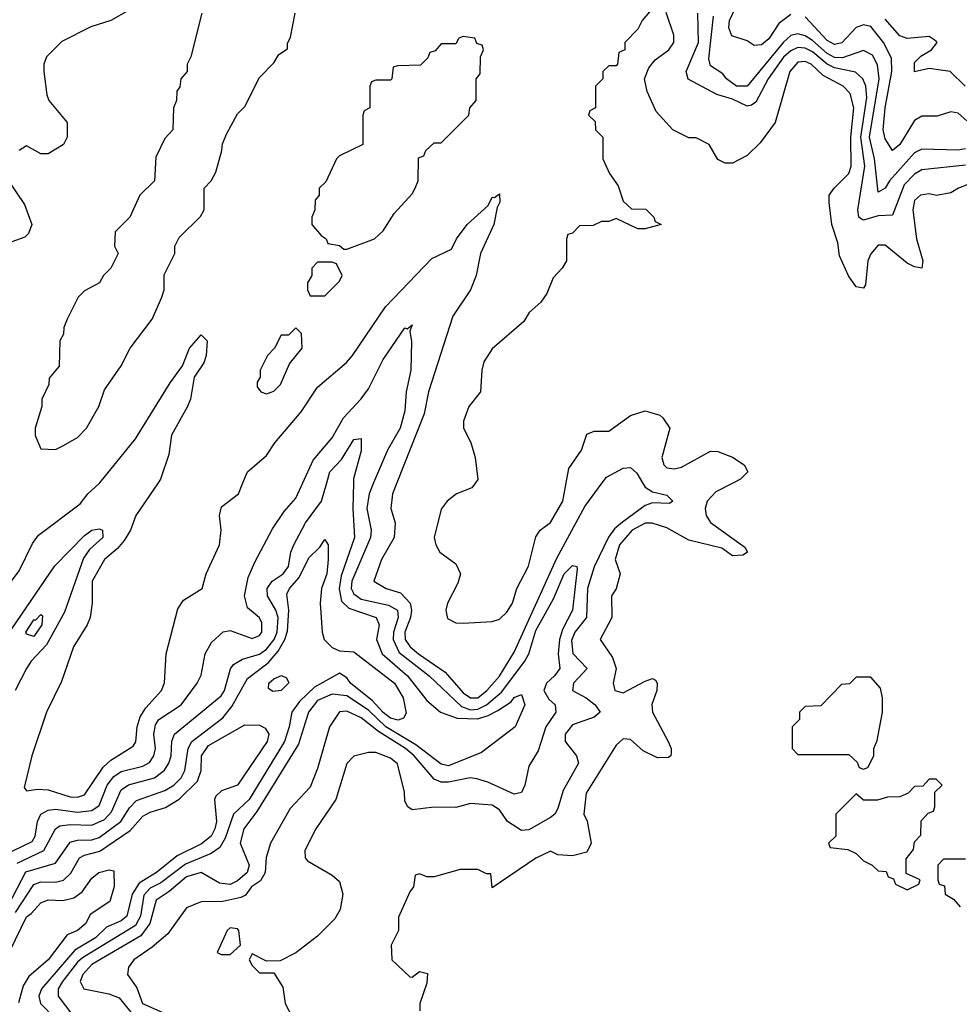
# Model space of a CAD drawing. Header units: inches. Extents: x 2601682 to 2755810, y 449311 to 584050.
# Tile 14 of 256: x 2645491 to 2648073, y 458568 to 461272. Entities that reach past the tile are written whole.
import ezdxf

# ---------------------------------------------------------------- set-up
doc = ezdxf.new("R2010")
doc.units = ezdxf.units.IN
doc.header["$MEASUREMENT"] = 0
doc.layers.add('C6445', color=7, linetype='Continuous')
doc.layers.add('C6446', color=7, linetype='Continuous')

msp = doc.modelspace()

# ---------------------------------------------------------------- linework, layer by layer
at = {"layer": 'C6445', "color": 2}
for points, elevation in [([(2645189.5, 460000), (2645158, 459950), (2645141, 459910), (2645131, 459870), (2645130.8, 459790), (2645150, 459694), (2645171, 459631), (2645157.3, 459550), (2645157.3, 459530), (2645170, 459472), (2645190, 459441), (2645210, 459431.3), (2645243.2, 459456.8), (2645290, 459506), (2645377.5, 459622.5), (2645450, 459704.7), (2645490, 459758), (2645526.8, 459833.2), (2645543.2, 459856.8), (2645657.5, 459942.5), (2645679, 459970), (2645710, 459998), (2645711.6, 460000)], 22), ([(2645471.2, 458988.8), (2645525.3, 459014.7), (2645534.2, 459030), (2645540.4, 459070), (2645549.8, 459090.2), (2645570, 459100.9), (2645590, 459103.6), (2645650, 459095.4), (2645690, 459100.2), (2645710, 459114), (2645731.9, 459170), (2645750, 459193.8), (2645770, 459206.9), (2645830, 459221.5), (2645847.7, 459232.3), (2645860.5, 459250), (2645864.4, 459270), (2645859.8, 459310), (2645864.5, 459335.5), (2645873.6, 459350), (2645935.1, 459390), (2645979.5, 459450), (2645990, 459472), (2646000.9, 459530), (2646018.7, 459561.3), (2646050.9, 459590.9), (2646070, 459594.8), (2646130, 459573), (2646150, 459580.5), (2646156.9, 459590), (2646156.6, 459616.6), (2646149.3, 459630), (2646117.2, 459657.2), (2646109.4, 459689.4), (2646119.5, 459740.5), (2646137.5, 459782.5), (2646186.3, 459873.7), (2646218.4, 459921.6), (2646250, 459958), (2646269.4, 460000)], 18), ([(2645484.7, 458955.3), (2645557.4, 458990), (2645589.7, 459050), (2645602.2, 459057.8), (2645630, 459061.8), (2645690, 459059.7), (2645724.3, 459075.7), (2645744, 459096), (2645770, 459156.5), (2645790, 459170.2), (2645862, 459190), (2645889.1, 459210.9), (2645901.5, 459230), (2645907.7, 459250), (2645909.8, 459290.2), (2645916.9, 459310), (2646044.9, 459415.1), (2646054.2, 459430), (2646070.9, 459489.1), (2646079.2, 459500.8), (2646103.8, 459516.2), (2646150, 459529.2), (2646170, 459543.2), (2646190.4, 459569.6), (2646198.8, 459590), (2646201.8, 459630), (2646195.5, 459650), (2646172.3, 459690), (2646171.1, 459710), (2646185.6, 459730), (2646215.8, 459750), (2646229.7, 459770), (2646236.4, 459810), (2646245.1, 459830), (2646276.4, 459890), (2646320.4, 459950), (2646335.1, 460000)], 14), ([(2645871.8, 460000), (2645810.4, 459910), (2645795.8, 459870), (2645778.5, 459841.5), (2645760.3, 459819.7), (2645724.9, 459790), (2645690.6, 459730), (2645690.5, 459670), (2645684.9, 459630), (2645677.3, 459610), (2645639.1, 459550), (2645606, 459454), (2645564.9, 459370), (2645524.9, 459250), (2645503.6, 459163.6), (2645510, 459154), (2645540.9, 459159.1), (2645570, 459157.1), (2645630, 459137.4), (2645650, 459136.5), (2645670, 459143.1), (2645720.6, 459219.4), (2645741.7, 459238.3), (2645803.3, 459276.7), (2645810.9, 459289.1), (2645814.2, 459330), (2645822.9, 459357.1), (2645838.2, 459381.8), (2645880.9, 459430), (2645889.6, 459450.4), (2645893.6, 459530), (2645925.6, 459654.4), (2645942, 459678), (2645992.7, 459710), (2646003.7, 459750), (2646040.7, 459830), (2646045.1, 459870), (2646040.9, 459910), (2646045.6, 459934.4), (2646092.7, 459970), (2646104.9, 460000)], 22), ([(2646408.5, 460000), (2646406.5, 459930), (2646411.4, 459850), (2646375.2, 459744.8), (2646369.1, 459709.1), (2646375.3, 459675.3), (2646396, 459656), (2646470.6, 459630), (2646479.3, 459610), (2646472.2, 459570), (2646487.6, 459530), (2646556.9, 459470), (2646610, 459402), (2646647.7, 459370), (2646693.6, 459353.6), (2646750, 459352.1), (2646779.1, 459360.9), (2646805, 459375), (2646841.7, 459398.3), (2646850, 459410.4), (2646870, 459418.8), (2646879.1, 459390), (2646852.7, 459330), (2646760.5, 459259.5), (2646670, 459223.1), (2646650, 459226.9), (2646580.3, 459280.3), (2646497.4, 459330), (2646450, 459376), (2646390, 459415), (2646350, 459419.8), (2646310, 459402), (2646285.2, 459370), (2646257.8, 459282.2), (2646142.8, 459097.2), (2646107.7, 459050), (2646096.9, 459010), (2646122.4, 458950), (2646116.9, 458930), (2646090, 458906.6), (2646070, 458896.8), (2646040.3, 458900.3), (2645990, 458929.7), (2645950, 458918.2), (2645902.4, 458877.6), (2645866.3, 458853.7), (2645849.3, 458790), (2645824.5, 458755.5), (2645690, 458676.8), (2645664.7, 458650), (2645658, 458630), (2645667.7, 458610), (2645736.4, 458596.4), (2645765.2, 458585.2), (2645810, 458530.2)], 14), ([(2646463.9, 460000), (2646451.3, 459970), (2646445.6, 459930), (2646457.6, 459870), (2646455.5, 459850), (2646404, 459730), (2646402.2, 459710), (2646410, 459694.9), (2646430, 459680.2), (2646504.4, 459664.4), (2646530, 459650.3), (2646531.8, 459630), (2646518.7, 459590), (2646517.8, 459570), (2646534.3, 459534.3), (2646616.5, 459470), (2646705.5, 459385.5), (2646730, 459376.8), (2646750, 459378.5), (2646774.2, 459390), (2646815.3, 459424.7), (2646879.8, 459510), (2646890.8, 459530), (2646910, 459594.4), (2646958.5, 459681.5), (2646987.4, 459750), (2647010, 459773.4), (2647022, 459770), (2647023.6, 459763.6), (2647010.2, 459650), (2646983.1, 459596.9), (2646974.8, 459570), (2646971, 459530), (2646975.2, 459490), (2646961.3, 459470), (2646938.9, 459450), (2646931.6, 459430), (2646945.8, 459405.8), (2646962.4, 459390), (2646964.4, 459370), (2646937.6, 459330), (2646915.8, 459264.2), (2646890, 459222), (2646879.1, 459170), (2646870.4, 459149.6), (2646850, 459145.1), (2646778, 459178), (2646747.3, 459187.3), (2646729.7, 459189.7), (2646670, 459177.8), (2646650, 459178.2), (2646630, 459186), (2646575.8, 459250), (2646551.9, 459270), (2646477, 459317), (2646430, 459355), (2646390, 459372.6), (2646370, 459371.3), (2646343, 459330), (2646310, 459215.3), (2646290, 459164), (2646234.4, 459105.6), (2646180.5, 459010), (2646168.8, 458971.2), (2646166, 458930), (2646153.1, 458906.9), (2646128.7, 458890), (2646112.2, 458867.8), (2646099.1, 458860.9), (2646050, 458849.8), (2645990, 458849.6), (2645950, 458832.3), (2645898.3, 458761.7), (2645855.2, 458724.8), (2645804.9, 458690), (2645790.6, 458670), (2645787.3, 458650), (2645813, 458613), (2645828.5, 458570), (2645884.9, 458544.9)], 18), ([(2647203, 460000), (2647210, 459988), (2647230, 459975.8), (2647270, 459966), (2647286, 459950), (2647276.7, 459943.3), (2647230, 459945.1), (2647210, 459938), (2647147.7, 459892.3), (2647126.2, 459873.8), (2647108.9, 459851.1), (2647070, 459769.5), (2647051.2, 459710), (2647049, 459630), (2647017.3, 459590), (2647007.3, 459567.3), (2647011.4, 459531.4), (2647050.6, 459490), (2647013, 459450), (2647010.7, 459430), (2647048, 459410), (2647073, 459390), (2647086.8, 459370), (2647070, 459356), (2647010, 459335.6), (2646990.5, 459310), (2646990.7, 459290), (2647021, 459250), (2647026.8, 459230), (2646984.9, 459155.1), (2646970, 459105.2), (2646961.6, 459090), (2646950, 459080.5), (2646890, 459047), (2646870, 459045.1), (2646832, 459070), (2646810, 459102), (2646790, 459115.1), (2646730, 459119), (2646690, 459108), (2646630, 459109), (2646570, 459102), (2646558, 459110), (2646550, 459126), (2646549, 459150), (2646530, 459228), (2646510, 459244), (2646470, 459259), (2646450, 459259.3), (2646410, 459249.2), (2646390.5, 459229.5), (2646360.5, 459130), (2646305.5, 459050), (2646274.8, 458990), (2646276, 458970), (2646282, 458962), (2646350, 458922.8), (2646370, 458904.7), (2646379.1, 458870), (2646372, 458828), (2646357.2, 458802.8), (2646310, 458755.1), (2646250, 458709.2), (2646207.3, 458687.3), (2646170, 458686), (2646130, 458706), (2646122, 458690), (2646130, 458674), (2646150, 458654), (2646190, 458654), (2646214.4, 458614.4), (2646221, 458570), (2646242, 458530)], 22), ([(2646527.9, 460000), (2646516, 459970), (2646511.3, 459930), (2646522.8, 459890), (2646520.7, 459850), (2646485.5, 459790), (2646464.7, 459730), (2646498, 459710), (2646537.7, 459697.8), (2646564.6, 459670), (2646568.2, 459650), (2646565.6, 459630), (2646549.4, 459590), (2646550.3, 459570), (2646564.4, 459550), (2646587.6, 459530), (2646660.5, 459480.5), (2646710, 459423.1), (2646730, 459409.2), (2646750, 459409.3), (2646775.4, 459430), (2646810, 459468.7), (2646850, 459534.9), (2646967, 459793), (2647044.4, 459935.6), (2647092.3, 460000)], 22), ([(2647452.4, 460000), (2647404.4, 459975.6), (2647380.7, 459950), (2647374.8, 459930), (2647377.3, 459910), (2647390, 459891), (2647483.6, 459823.6), (2647491, 459810), (2647478.8, 459801.2), (2647450, 459799.3), (2647420.9, 459820.9), (2647330, 459842.4), (2647270, 459877), (2647229.4, 459889.4), (2647210, 459889.4), (2647174, 459870), (2647139.3, 459830), (2647128, 459790), (2647141, 459750), (2647130.7, 459709.3), (2647118, 459690), (2647118.8, 459630), (2647086.8, 459570), (2647119.9, 459519.9), (2647130.5, 459490), (2647122, 459450), (2647126.8, 459430), (2647150, 459423), (2647210, 459454.9), (2647230, 459462.8), (2647238.5, 459458.5), (2647242.8, 459450), (2647242, 459430), (2647228.5, 459391.5), (2647230.5, 459370), (2647273, 459290), (2647282, 459270), (2647282, 459258), (2647281, 459250), (2647274.6, 459245.4), (2647244.4, 459244.4), (2647204.4, 459264.4), (2647170, 459295.1), (2647150, 459297), (2647130, 459279.3), (2647047.7, 459147.7), (2647042, 459090), (2647051.1, 459071.1), (2647062, 459010), (2647050, 458986), (2647010, 458975.3), (2646970, 458978), (2646950, 458988), (2646910, 458969), (2646790, 458888), (2646786, 458926), (2646774, 458926), (2646750, 458938), (2646702, 458938), (2646630, 458918), (2646610, 458918), (2646590, 458926), (2646578, 458922), (2646574, 458890), (2646563.6, 458876.4), (2646532.7, 458807.3), (2646532, 458770), (2646512, 458730), (2646512.7, 458712.7), (2646514, 458690), (2646563.6, 458643.6), (2646570, 458642), (2646590, 458658), (2646612, 458652), (2646610, 458626), (2646591, 458570), (2646591.3, 458550)], 26), ([(2646743.8, 460000), (2646733.7, 459986.3), (2646692, 459970), (2646666, 459950), (2646650, 459928), (2646630.7, 459850), (2646634.8, 459830), (2646646, 459810), (2646690, 459778), (2646702.8, 459750), (2646695.2, 459724.8), (2646667.3, 459670), (2646662.8, 459650), (2646667.3, 459627.3), (2646690, 459616), (2646710, 459614.8), (2646790, 459618.8), (2646810, 459626), (2646830, 459644.7), (2646845.2, 459670), (2646857.2, 459710), (2646889.1, 459770.9), (2646910, 459852), (2646922, 459870), (2646950, 459891.3), (2646984, 459950), (2646993, 460000)], 26), ([(2645470, 459598.7), (2645587.7, 459772.3), (2645670, 459855.8), (2645690, 459870.3), (2645710, 459873.7), (2645718.8, 459870), (2645719.5, 459850), (2645683.2, 459816.8), (2645667.2, 459792.8), (2645614.7, 459645.3), (2645565.1, 459554.9), (2645523, 459510), (2645510.4, 459490), (2645479.1, 459430)], 18), ([(2645460.3, 458839.7), (2645508.8, 458931.2), (2645590, 458955.3), (2645630, 459013.1), (2645650, 459018.6), (2645690, 459019.2), (2645710, 459026.2), (2645769.8, 459070), (2645793, 459107), (2645812.5, 459127.5), (2645890, 459154.9), (2645914.7, 459170), (2645935.1, 459190), (2645944.8, 459210), (2645954.2, 459270), (2645964.4, 459290), (2646050, 459354.9), (2646074.3, 459385.7), (2646117.7, 459462.3), (2646174.5, 459505.5), (2646202, 459538), (2646219.8, 459570), (2646226.9, 459593.1), (2646230.8, 459650), (2646225.3, 459694.7), (2646233, 459710), (2646259.8, 459740.2), (2646286.1, 459793.9), (2646316.2, 459823.8), (2646330, 459844.7), (2646338.8, 459830), (2646339.5, 459790), (2646335.8, 459750), (2646320.9, 459710), (2646316.9, 459670), (2646322.6, 459590), (2646328.4, 459570), (2646350, 459548), (2646370, 459539.1), (2646410, 459536.3), (2646521.1, 459450), (2646544.9, 459410), (2646553, 459367), (2646546, 459354), (2646531.8, 459348.2), (2646510, 459353.7), (2646490, 459368.9), (2646461.1, 459401.1), (2646400.5, 459450), (2646390, 459464.5), (2646370, 459477.2), (2646301.5, 459438.5), (2646260.3, 459399.7), (2646239, 459370), (2646232.2, 459330), (2646219.2, 459290), (2646121.8, 459130), (2646078.9, 459090), (2646056.2, 459023.8), (2646041.2, 458998.8), (2646017.7, 458982.3), (2645946.9, 458953.1), (2645878.9, 458901.1), (2645850, 458886.8), (2645832.2, 458867.8), (2645823, 458810), (2645810, 458783.8), (2645664.2, 458695.8), (2645650, 458683.5), (2645609.1, 458630), (2645597.3, 458610), (2645597.4, 458590), (2645637.2, 458537.2)], 10), ([(2645480.1, 458819.9), (2645530, 458896.5), (2645550, 458903.9), (2645590, 458903.2), (2645611.4, 458908.6), (2645632.1, 458927.9), (2645656.2, 458970), (2645670, 458977.8), (2645711.8, 458988.2), (2645794.6, 459045.4), (2645830, 459084.2), (2645850, 459095.3), (2645892.1, 459107.9), (2645930, 459131.6), (2645979.6, 459180.4), (2645989.8, 459210), (2645991, 459250), (2646010, 459278.3), (2646110, 459335.5), (2646150, 459334.4), (2646166.4, 459326.4), (2646175.8, 459310), (2646171.8, 459290), (2646090.4, 459170), (2646046, 459154), (2646030, 459139), (2646027, 459130), (2646032.2, 459070), (2646028, 459050), (2646017.3, 459030), (2645991.3, 459008.7), (2645924.2, 458975.8), (2645867, 458930), (2645820, 458900), (2645800.6, 458870), (2645785.7, 458810), (2645770, 458797.2), (2645730, 458779.7), (2645700.2, 458750), (2645643.2, 458716.8), (2645551.3, 458610), (2645544.4, 458590), (2645548.9, 458570), (2645590, 458528.2)], 6), ([(2648090, 458966), (2648030, 458966), (2648014, 458950), (2648014, 458910), (2648018, 458898), (2648032.7, 458892.7), (2648034, 458870), (2648056.9, 458856.9), (2648075.3, 458835.3)], 30), ([(2645464.9, 458715.1), (2645510, 458808), (2645523.3, 458816.7), (2645550, 458846.8), (2645570, 458854.4), (2645610, 458852.4), (2645640.2, 458859.8), (2645663.3, 458876.7), (2645690, 458914), (2645709.2, 458930), (2645736.9, 458936.9), (2645750, 458934), (2645751, 458891), (2645738.8, 458850), (2645685.2, 458814.8), (2645673, 458790), (2645650.7, 458770), (2645621.7, 458758.3), (2645570, 458689.6), (2645516.2, 458643.8), (2645501.4, 458618.6), (2645488.1, 458571.9)], 2)]:
    msp.add_lwpolyline(points, dxfattribs=dict(at, elevation=elevation))
for points, elevation in [([(2645530, 459577.6), (2645510, 459584), (2645508.7, 459590), (2645530, 459623.8), (2645535.9, 459624.1), (2645550, 459638.8), (2645554.6, 459634.6), (2645552.6, 459610)], 14), ([(2646187, 459427), (2646175.3, 459435.3), (2646176, 459450), (2646190, 459462), (2646210.8, 459470.8), (2646224.7, 459464.7), (2646230.9, 459450.9), (2646210, 459429.6)], 6), ([(2647830, 459466), (2647790, 459466), (2647771.6, 459448.4), (2647750, 459446), (2647692.7, 459387.3), (2647650, 459386), (2647634, 459370), (2647634, 459350), (2647614, 459330), (2647614, 459270), (2647630, 459254), (2647770, 459254), (2647792.7, 459232.7), (2647798, 459218), (2647810, 459214), (2647822, 459218), (2647838, 459250), (2647838, 459270), (2647847.3, 459292.7), (2647862, 459370), (2647862, 459410), (2647856.4, 459436.4)], 30), ([(2648010, 459186), (2647990, 459186), (2647972.7, 459167.3), (2647950, 459166), (2647932.7, 459147.3), (2647910, 459138), (2647876.4, 459136.4), (2647848.4, 459128.4), (2647810, 459128), (2647790, 459146), (2647734, 459090), (2647734, 459030), (2647714, 459010), (2647718, 458998), (2647767.3, 458992.7), (2647790, 458982), (2647810, 458962), (2647834, 458950), (2647850, 458934), (2647872.7, 458932.7), (2647878, 458918), (2647892.7, 458912.7), (2647898, 458898), (2647930, 458882), (2647962, 458898), (2647966, 458910), (2647927.3, 458927.3), (2647927.3, 458967.3), (2647947.3, 458992.7), (2647950, 459014), (2647967.3, 459032.7), (2647968.4, 459071.6), (2647987.3, 459092.7), (2648002, 459098), (2648006, 459110), (2648006, 459150), (2648026, 459170)], 30), ([(2646070, 458778), (2646062, 458770), (2646034, 458710), (2646044.7, 458704.7), (2646070, 458704.7), (2646098, 458730), (2646094, 458770), (2646090, 458775.3)], 22)]:
    msp.add_lwpolyline(points, close=True, dxfattribs=dict(at, elevation=elevation))
at = {"layer": 'C6446', "color": 2}
for points, elevation in [([(2647242, 461318), (2647202, 461270), (2647190, 461246), (2647154, 461210), (2647154, 461190), (2647138, 461182), (2647134, 461150), (2647130, 461146), (2647110, 461146), (2647094, 461130), (2647094, 461110), (2647074, 461090), (2647074, 461030), (2647058, 461022), (2647054, 461010), (2647072.7, 460992.7), (2647074, 460970), (2647094, 460950), (2647094, 460890), (2647112, 460850), (2647136, 460816), (2647150, 460774), (2647172.7, 460752.7), (2647211.6, 460751.6), (2647234, 460730), (2647238, 460718), (2647254, 460710), (2647210, 460698), (2647190, 460698), (2647130, 460726), (2647110, 460718), (2647090, 460718), (2647067.3, 460707.3), (2647030, 460706), (2647010, 460686), (2646998, 460682), (2646994, 460670), (2646994, 460610), (2646982, 460590), (2646956.9, 460563.1), (2646939.8, 460520.2), (2646923.6, 460496.4), (2646891.6, 460468.4), (2646876.9, 460443.1), (2646790, 460368), (2646767.1, 460332.9), (2646761, 460310), (2646758, 460250), (2646726, 460210), (2646711.3, 460170), (2646711.3, 460150), (2646730.7, 460110.7), (2646742.8, 460070), (2646750.7, 460009.3), (2646743.8, 460000)], 26), ([(2645790, 461298), (2645742, 461270), (2645687.1, 461252.9), (2645607.1, 461212.9), (2645564.7, 461170), (2645558, 461150), (2645558, 461130), (2645566.4, 461066.4), (2645572, 461050), (2645622, 460990), (2645622, 460950), (2645612, 460930), (2645570, 460904), (2645550, 460904), (2645510, 460926), (2645490, 460912.7)], 22), ([(2648150, 460840.5), (2648071, 460810), (2648050, 460797), (2648010.5, 460789.5), (2647990, 460794), (2647966.8, 460790), (2647950, 460776), (2647945.2, 460750), (2647955.8, 460670), (2647972.7, 460610), (2647970.6, 460589.4), (2647950, 460593.2), (2647930, 460603.7), (2647870, 460652.7), (2647850, 460653.2), (2647830, 460629), (2647821.6, 460610), (2647815.5, 460544.5), (2647810, 460535.3), (2647790, 460539), (2647768.4, 460568.4), (2647744, 460624), (2647739.7, 460659.7), (2647722.7, 460710), (2647715.3, 460770), (2647715.3, 460790), (2647729, 460810), (2647769.7, 460850.3), (2647776.4, 460870), (2647775.4, 460950), (2647783.5, 461030), (2647773, 461070), (2647754.5, 461090), (2647699.3, 461119.3), (2647666.6, 461150), (2647650, 461157.2), (2647630, 461155.4), (2647607.2, 461130), (2647567.3, 460990), (2647526.2, 460933.8), (2647490, 460899), (2647450, 460878), (2647430, 460878), (2647410, 460888), (2647386, 460930), (2647350, 460948), (2647330, 460948), (2647286, 460970), (2647240.2, 461020.2), (2647215.3, 461075.3), (2647208, 461110), (2647220.2, 461139.8), (2647238, 461162), (2647275.3, 461190), (2647288.7, 461210), (2647288.7, 461230), (2647268, 461292)], 26), ([(2647610, 461286.3), (2647577.8, 461262.2), (2647550, 461219.6), (2647530, 461202.9), (2647510, 461201.2), (2647490, 461214.5), (2647448.2, 461228.2), (2647439.7, 461250), (2647441.7, 461270), (2647457.1, 461302.9)], 14), ([(2645992, 461290), (2645962, 461170), (2645952, 461150), (2645952, 461130), (2645934, 461110), (2645931.6, 461088.4), (2645923.6, 461076.4), (2645922, 461050), (2645914, 461030), (2645912, 460970), (2645890, 460946), (2645865.4, 460894.6), (2645862, 460830), (2645822, 460790), (2645794, 460730), (2645754, 460690), (2645752, 460650), (2645762, 460630), (2645742, 460590), (2645722, 460570), (2645710.8, 460549.2), (2645670, 460528), (2645652, 460510), (2645622, 460450), (2645612.7, 460427.3), (2645611.6, 460408.4), (2645602, 460390), (2645599.6, 460320.4), (2645572.7, 460287.3), (2645572, 460270), (2645552, 460230), (2645552, 460210), (2645534, 460150), (2645534, 460130), (2645550, 460094), (2645590, 460092), (2645610, 460102), (2645650, 460124.7), (2645675.3, 460150), (2645708.7, 460210), (2645724.7, 460255.3), (2645770, 460322), (2645795.3, 460370), (2645855.3, 460450), (2645882, 460510), (2645888, 460530), (2645888.4, 460571.6), (2645918, 460630), (2645918, 460650), (2645930, 460674), (2645988.4, 460731.6), (2645998, 460750), (2645998, 460810), (2646018, 460830), (2646030, 460854), (2646047.3, 460912.7), (2646048.4, 460931.6), (2646060.4, 460959.6), (2646090, 461014), (2646110, 461034), (2646150, 461114), (2646190, 461154), (2646203.1, 461176.9), (2646227.3, 461192.7), (2646227.3, 461207.3), (2646235.3, 461224.7), (2646248.7, 461290)], 26), ([(2648090, 460873.1), (2647970, 460860.4), (2647950, 460848.4), (2647921.4, 460818.6), (2647890, 460735.1), (2647850, 460733.5), (2647810, 460721.3), (2647804.1, 460724.1), (2647797, 460730), (2647794, 460750), (2647814, 460870), (2647802.5, 460950), (2647819, 461059), (2647816.1, 461090), (2647808, 461110), (2647787.9, 461127.9), (2647730, 461139.9), (2647710, 461150.5), (2647670, 461183.9), (2647650, 461193.8), (2647630, 461195.7), (2647610, 461187.1), (2647590, 461169.8), (2647548.5, 461110), (2647514.4, 461045.6), (2647502.5, 461037.5), (2647490, 461034.7), (2647450, 461054.2), (2647407.2, 461067.2), (2647328.7, 461108.7), (2647323.1, 461130), (2647357, 461210), (2647354.8, 461290)], 22), ([(2648090, 460917.2), (2648070, 460913.7), (2647970, 460916.9), (2647950, 460906.3), (2647881.3, 460830), (2647870, 460809.3), (2647850, 460799), (2647840.6, 460890), (2647826.7, 460950), (2647852.9, 461110), (2647848.8, 461148.8), (2647834.9, 461174.9), (2647810, 461188), (2647752.2, 461167.8), (2647730, 461168.4), (2647710, 461179.1), (2647670, 461215.5), (2647650, 461228), (2647630, 461233.5), (2647610, 461228.6), (2647590, 461211.1), (2647490, 461089.7), (2647461.2, 461090), (2647433.2, 461110), (2647423.3, 461123.3), (2647390, 461146), (2647384.9, 461164.9), (2647397.8, 461282.2)], 18), ([(2648094.2, 460994.2), (2648070, 461016), (2648050, 461019.3), (2648012.7, 461007.3), (2647970, 461007.3), (2647950, 460995.1), (2647910, 460929.5), (2647890, 460913.2), (2647870, 460945.2), (2647864.4, 460970), (2647869.1, 461030), (2647888, 461130), (2647887.1, 461167.1), (2647864.8, 461210), (2647830, 461254), (2647810, 461258.3), (2647790, 461251.2), (2647750.9, 461209.1), (2647730, 461204.2), (2647710, 461215.4), (2647650, 461280.5)], 14), ([(2648089.2, 461090), (2648048, 461130), (2647990, 461138), (2647950, 461129.2), (2647950, 461154.8), (2647967.7, 461172.3), (2647997.2, 461190), (2648012, 461210), (2648010, 461213.2), (2647990, 461226.6), (2647930, 461220.5), (2647910, 461228), (2647870, 461273.5)], 10), ([(2645460.5, 460830), (2645504.5, 460764.5), (2645524.7, 460710), (2645515.3, 460684.7), (2645505.4, 460674.6), (2645470, 460662)], 22), ([(2646104.9, 460000), (2646117.2, 460030), (2646170, 460074.8), (2646192.3, 460110), (2646264.9, 460195.1), (2646310, 460262.8), (2646389.6, 460330.4), (2646406, 460350), (2646496.6, 460483.4), (2646623.7, 460616.3), (2646678, 460642), (2646692, 460670), (2646720.7, 460710), (2646778.4, 460761.6), (2646790, 460784.7), (2646796.4, 460783.6), (2646810, 460794), (2646810.7, 460770.7), (2646803.5, 460756.5), (2646794, 460710), (2646758, 460630), (2646746, 460570), (2646730.4, 460530), (2646681.8, 460458.2), (2646614.6, 460250), (2646603.1, 460190), (2646527.9, 460000)], 22), ([(2646269.4, 460000), (2646298, 460062), (2646350, 460124), (2646381, 460179), (2646430, 460230.5), (2646450, 460258), (2646490, 460339.1), (2646550, 460426), (2646556.4, 460423.6), (2646570, 460434), (2646563.6, 460416.4), (2646568, 460388), (2646566.4, 460310), (2646553, 460250), (2646550, 460198), (2646536.5, 460150), (2646501.7, 460090), (2646463.9, 460000)], 18), ([(2645711.6, 460000), (2645810, 460121), (2645904.9, 460275.1), (2645938.4, 460321.6), (2645958, 460370), (2645990, 460406.8), (2646006.8, 460390), (2646003.8, 460350), (2645997.1, 460330), (2645970.6, 460290), (2645960.4, 460230), (2645952.7, 460210), (2645908.5, 460131.5), (2645901.7, 460078.3), (2645878.7, 460010), (2645871.8, 460000)], 22), ([(2646993, 460000), (2647000.2, 460039.8), (2647035.3, 460090), (2647050, 460134), (2647070, 460142), (2647110, 460142), (2647170, 460184.7), (2647210, 460198), (2647250, 460186), (2647259.1, 460179.1), (2647278, 460150), (2647256, 460070), (2647261, 460050), (2647270, 460041), (2647290, 460038.8), (2647310, 460042.8), (2647390, 460086.8), (2647410, 460086), (2647450, 460071), (2647482, 460050), (2647492, 460030), (2647472, 460010), (2647452.4, 460000)], 26), ([(2646335.1, 460000), (2646344, 460030), (2646375.8, 460064.2), (2646410, 460118.8), (2646430, 460122), (2646430, 460088), (2646408.8, 460011.2), (2646408.5, 460000)], 14), ([(2647092.3, 460000), (2647104.1, 460015.9), (2647150, 460040.4), (2647170, 460042), (2647187.1, 460027.1), (2647203, 460000)], 22)]:
    msp.add_lwpolyline(points, dxfattribs=dict(at, elevation=elevation))
at = {"layer": 'C6446', "color": 2, "elevation": 26}
for points in [[(2646710, 461226), (2646698, 461222), (2646690, 461206), (2646650, 461206), (2646632.7, 461187.3), (2646618, 461182), (2646612.7, 461167.3), (2646592.7, 461147.3), (2646530, 461146), (2646518, 461142), (2646514, 461110), (2646510, 461106), (2646470, 461106), (2646458, 461102), (2646454, 461090), (2646454, 461030), (2646438, 461022), (2646434, 461010), (2646434, 460930), (2646370, 460898), (2646362, 460890), (2646332.7, 460827.3), (2646314, 460810), (2646314, 460790), (2646303.6, 460776.4), (2646302, 460750), (2646294, 460730), (2646294, 460710), (2646319.6, 460679.6), (2646334, 460670), (2646338, 460658), (2646370, 460652), (2646382, 460642), (2646390, 460642), (2646466, 460670), (2646490, 460692), (2646520.2, 460739.8), (2646570, 460794), (2646578, 460810), (2646586, 460830), (2646587.3, 460892.7), (2646602, 460898), (2646607.3, 460912.7), (2646630, 460934), (2646650, 460934), (2646726, 461010), (2646728, 461030), (2646746, 461050), (2646746, 461110), (2646756.4, 461123.6), (2646758, 461170), (2646766, 461190), (2646762, 461202), (2646747.3, 461207.3), (2646742, 461222)], [(2646350, 460606), (2646310, 460606), (2646294, 460590), (2646294, 460570), (2646282, 460550), (2646282, 460530), (2646290, 460514), (2646330, 460514), (2646370, 460554), (2646378, 460570), (2646362, 460602)], [(2646250, 460426), (2646230, 460406), (2646210, 460406), (2646192, 460370), (2646172, 460350), (2646152, 460310), (2646152, 460290), (2646143.6, 460276.4), (2646143.6, 460263.6), (2646154, 460250), (2646170, 460244.7), (2646190, 460252), (2646208, 460270), (2646232.9, 460327.1), (2646268, 460370), (2646266, 460410)]]:
    msp.add_lwpolyline(points, close=True, dxfattribs=at)

doc.saveas('drawing.dxf')
